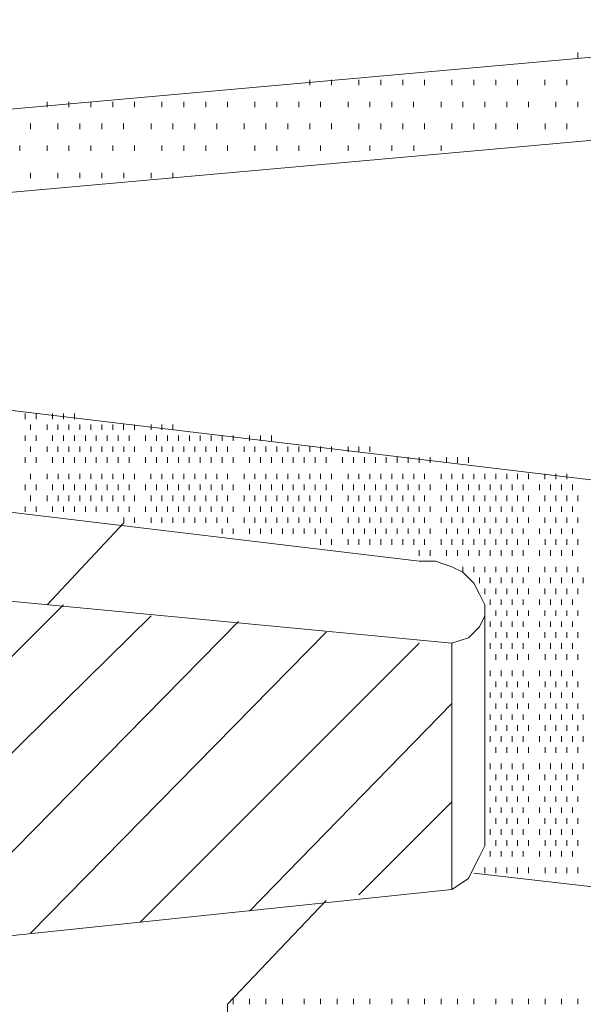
# Model space of a CAD drawing. Extents: x 309 to 1068, y 854 to 1368.
# Tile 31 of 82: x 456 to 463, y 967 to 979. Entities that reach past the tile are written whole.
import ezdxf

# ---------------------------------------------------------------- set-up
doc = ezdxf.new("R2010")
doc.units = 0
doc.layers.add('PDF_Geometry', color=7, linetype='CONTINUOUS', true_color=0xffffff)

msp = doc.modelspace()

# ---------------------------------------------------------------- linework, layer by layer
at = {"layer": 'PDF_Geometry', "color": 0, "lineweight": 15}
for points in [[(468.256271, 979.317584), (443.688614, 977.121959)], [(474.569445, 978.837393), (450.001789, 976.6413), (449.727101, 976.6413), (449.452883, 976.572862), (449.178195, 976.503956), (448.972414, 976.366612), (448.766633, 976.298175), (448.560851, 976.160831), (448.491945, 976.023487), (448.423508, 975.886612), (448.354601, 975.749268), (448.423508, 975.611925), (448.491945, 975.474581), (448.629289, 975.406143), (448.766633, 975.2688), (448.972414, 975.200362), (449.247101, 975.200362)], [(449.178336, 975.200188), (467.501306, 973.004094)], [(460.844866, 972.52399), (442.521897, 974.720084)], [(461.667843, 971.974903), (461.667843, 968.955215), (461.599406, 968.817871), (461.530968, 968.680996), (461.462062, 968.543653), (461.256281, 968.406309), (461.256281, 971.494434), (461.462062, 971.562871), (461.599406, 971.700215), (461.667843, 971.837559), (461.667843, 971.974903), (461.599406, 972.112246), (461.530968, 972.249121), (461.393624, 972.386465), (461.256281, 972.455371), (461.050499, 972.523809), (460.844718, 972.523809)], [(455.491741, 972.043521), (461.255959, 971.494615)], [(461.530741, 968.612271), (467.50121, 967.926021)], [(458.442663, 946.92664), (458.442663, 966.965234)]]:
    msp.add_lwpolyline(points, dxfattribs=at)
at = {"layer": 'PDF_Geometry', "color": 252, "lineweight": 9}
for points in [[(462.834858, 978.837489), (462.834858, 978.905926)], [(459.472046, 978.494364), (459.472046, 978.562801)], [(459.746734, 978.494364), (459.746734, 978.562801)], [(460.089858, 978.494364), (460.089858, 978.562801)], [(460.364077, 978.494364), (460.364077, 978.562801)], [(460.638765, 978.494364), (460.638765, 978.562801)], [(460.912983, 978.494364), (460.912983, 978.562801)], [(461.256108, 978.494364), (461.256108, 978.562801)], [(461.530796, 978.494364), (461.530796, 978.562801)], [(461.805484, 978.494364), (461.805484, 978.562801)], [(462.079702, 978.494364), (462.079702, 978.562801)], [(462.422827, 978.494364), (462.422827, 978.562801)], [(462.697515, 978.494364), (462.697515, 978.562801)], [(456.178278, 978.219496), (456.178278, 978.288403)], [(456.452497, 978.219496), (456.452497, 978.288403)], [(456.727184, 978.219496), (456.727184, 978.288403)], [(457.001403, 978.219496), (457.001403, 978.288403)], [(457.276091, 978.219496), (457.276091, 978.288403)], [(457.619216, 978.219496), (457.619216, 978.288403)], [(457.893903, 978.219496), (457.893903, 978.288403)], [(458.168122, 978.219496), (458.168122, 978.288403)], [(458.44281, 978.219496), (458.44281, 978.288403)], [(458.785934, 978.219496), (458.785934, 978.288403)], [(459.060153, 978.219496), (459.060153, 978.288403)], [(459.334841, 978.219496), (459.334841, 978.288403)], [(459.609528, 978.219496), (459.609528, 978.288403)], [(459.952653, 978.219496), (459.952653, 978.288403)], [(460.226872, 978.219496), (460.226872, 978.288403)], [(460.501559, 978.219496), (460.501559, 978.288403)], [(460.775778, 978.219496), (460.775778, 978.288403)], [(461.118903, 978.219496), (461.118903, 978.288403)], [(461.393591, 978.219496), (461.393591, 978.288403)], [(461.668278, 978.219496), (461.668278, 978.288403)], [(461.942497, 978.219496), (461.942497, 978.288403)], [(462.217184, 978.219496), (462.217184, 978.288403)], [(462.560309, 978.219496), (462.560309, 978.288403)], [(462.834528, 978.219496), (462.834528, 978.288403)], [(455.972028, 977.945278), (455.972028, 978.013715)], [(456.315153, 977.945278), (456.315153, 978.013715)], [(456.589841, 977.945278), (456.589841, 978.013715)], [(456.864528, 977.945278), (456.864528, 978.013715)], [(457.138746, 977.945278), (457.138746, 978.013715)], [(457.481872, 977.945278), (457.481872, 978.013715)], [(457.756559, 977.945278), (457.756559, 978.013715)], [(458.030778, 977.945278), (458.030778, 978.013715)], [(458.305466, 977.945278), (458.305466, 978.013715)], [(458.648591, 977.945278), (458.648591, 978.013715)], [(458.923279, 977.945278), (458.923279, 978.013715)], [(459.197497, 977.945278), (459.197497, 978.013715)], [(459.472184, 977.945278), (459.472184, 978.013715)], [(459.746403, 977.945278), (459.746403, 978.013715)], [(460.089528, 977.945278), (460.089528, 978.013715)], [(460.364216, 977.945278), (460.364216, 978.013715)], [(460.638903, 977.945278), (460.638903, 978.013715)], [(460.913122, 977.945278), (460.913122, 978.013715)], [(461.256247, 977.945278), (461.256247, 978.013715)], [(461.530934, 977.945278), (461.530934, 978.013715)], [(461.805153, 977.945278), (461.805153, 978.013715)], [(462.079841, 977.945278), (462.079841, 978.013715)], [(462.422966, 977.945278), (462.422966, 978.013715)], [(462.697653, 977.945278), (462.697653, 978.013715)], [(455.835153, 977.67059), (455.835153, 977.739496)], [(456.178278, 977.67059), (456.178278, 977.739496)], [(456.452497, 977.67059), (456.452497, 977.739496)], [(456.727184, 977.67059), (456.727184, 977.739496)], [(457.001403, 977.67059), (457.001403, 977.739496)], [(457.276091, 977.67059), (457.276091, 977.739496)], [(457.619216, 977.67059), (457.619216, 977.739496)], [(457.893903, 977.67059), (457.893903, 977.739496)], [(458.168122, 977.67059), (458.168122, 977.739496)], [(458.44281, 977.67059), (458.44281, 977.739496)], [(458.785934, 977.67059), (458.785934, 977.739496)], [(459.060153, 977.67059), (459.060153, 977.739496)], [(459.334841, 977.67059), (459.334841, 977.739496)], [(459.609528, 977.67059), (459.609528, 977.739496)], [(459.952653, 977.67059), (459.952653, 977.739496)], [(460.226872, 977.67059), (460.226872, 977.739496)], [(460.501559, 977.67059), (460.501559, 977.739496)], [(460.776001, 977.670724), (460.776001, 977.739162)], [(461.119126, 977.670724), (461.119126, 977.739162)], [(455.972251, 977.327599), (455.972251, 977.396037)], [(456.315376, 977.327599), (456.315376, 977.396037)], [(456.590063, 977.327599), (456.590063, 977.396037)], [(456.864282, 977.327599), (456.864282, 977.396037)], [(457.138969, 977.327599), (457.138969, 977.396037)], [(457.482094, 977.327599), (457.482094, 977.396037)], [(457.756313, 977.327599), (457.756313, 977.396037)], [(455.903594, 974.308064), (455.903594, 974.37697)], [(456.040938, 974.308064), (456.040938, 974.37697)], [(456.246719, 974.308064), (456.246719, 974.37697)], [(456.384063, 974.308064), (456.384063, 974.37697)], [(456.521407, 974.308064), (456.521407, 974.37697)], [(455.972162, 974.170906), (455.972162, 974.239344)], [(456.177944, 974.170906), (456.177944, 974.239344)], [(456.315287, 974.170906), (456.315287, 974.239344)], [(456.452631, 974.170906), (456.452631, 974.239344)], [(456.589975, 974.170906), (456.589975, 974.239344)], [(456.72685, 974.170906), (456.72685, 974.239344)], [(456.864194, 974.170906), (456.864194, 974.239344)], [(457.001537, 974.170906), (457.001537, 974.239344)], [(457.138881, 974.170906), (457.138881, 974.239344)], [(457.276225, 974.170906), (457.276225, 974.239344)], [(457.482006, 974.170906), (457.482006, 974.239344)], [(457.61935, 974.170906), (457.61935, 974.239344)], [(457.756225, 974.170906), (457.756225, 974.239344)], [(455.903725, 974.033563), (455.903725, 974.102469)], [(456.0406, 974.033563), (456.0406, 974.102469)], [(456.24685, 974.033563), (456.24685, 974.102469)], [(456.383725, 974.033563), (456.383725, 974.102469)], [(456.521069, 974.033563), (456.521069, 974.102469)], [(456.658412, 974.033563), (456.658412, 974.102469)], [(456.795756, 974.033563), (456.795756, 974.102469)], [(456.9331, 974.033563), (456.9331, 974.102469)], [(457.069975, 974.033563), (457.069975, 974.102469)], [(457.207319, 974.033563), (457.207319, 974.102469)], [(457.4131, 974.033563), (457.4131, 974.102469)], [(457.550444, 974.033563), (457.550444, 974.102469)], [(457.687787, 974.033563), (457.687787, 974.102469)], [(457.825131, 974.033563), (457.825131, 974.102469)], [(457.962475, 974.033563), (457.962475, 974.102469)], [(458.09935, 974.033563), (458.09935, 974.102469)], [(458.236694, 974.033563), (458.236694, 974.102469)], [(458.374037, 974.033563), (458.374037, 974.102469)], [(458.511381, 974.033563), (458.511381, 974.102469)], [(458.717162, 974.033563), (458.717162, 974.102469)], [(458.854506, 974.033563), (458.854506, 974.102469)], [(458.99185, 974.033563), (458.99185, 974.102469)], [(455.972248, 973.896449), (455.972248, 973.964886)], [(456.17803, 973.896449), (456.17803, 973.964886)], [(456.315373, 973.896449), (456.315373, 973.964886)], [(456.452717, 973.896449), (456.452717, 973.964886)], [(456.589592, 973.896449), (456.589592, 973.964886)], [(456.726936, 973.896449), (456.726936, 973.964886)], [(456.86428, 973.896449), (456.86428, 973.964886)], [(457.001623, 973.896449), (457.001623, 973.964886)], [(457.138967, 973.896449), (457.138967, 973.964886)], [(457.275842, 973.896449), (457.275842, 973.964886)], [(457.482092, 973.896449), (457.482092, 973.964886)], [(457.618967, 973.896449), (457.618967, 973.964886)], [(457.756311, 973.896449), (457.756311, 973.964886)], [(457.893655, 973.896449), (457.893655, 973.964886)], [(458.030998, 973.896449), (458.030998, 973.964886)], [(458.168342, 973.896449), (458.168342, 973.964886)], [(458.305217, 973.896449), (458.305217, 973.964886)], [(458.442561, 973.896449), (458.442561, 973.964886)], [(458.648342, 973.896449), (458.648342, 973.964886)], [(458.785686, 973.896449), (458.785686, 973.964886)], [(458.92303, 973.896449), (458.92303, 973.964886)], [(459.060373, 973.896449), (459.060373, 973.964886)], [(459.197717, 973.896449), (459.197717, 973.964886)], [(459.334592, 973.896449), (459.334592, 973.964886)], [(459.471936, 973.896449), (459.471936, 973.964886)], [(459.60928, 973.896449), (459.60928, 973.964886)], [(459.746623, 973.896449), (459.746623, 973.964886)], [(459.952405, 973.896449), (459.952405, 973.964886)], [(460.089748, 973.896449), (460.089748, 973.964886)], [(460.227092, 973.896449), (460.227092, 973.964886)], [(455.903342, 973.759105), (455.903342, 973.828011)], [(456.040686, 973.759105), (456.040686, 973.828011)], [(456.246467, 973.759105), (456.246467, 973.828011)], [(456.383811, 973.759105), (456.383811, 973.828011)], [(456.521155, 973.759105), (456.521155, 973.828011)], [(456.658498, 973.759105), (456.658498, 973.828011)], [(456.795842, 973.759105), (456.795842, 973.828011)], [(456.932717, 973.759105), (456.932717, 973.828011)], [(457.070061, 973.759105), (457.070061, 973.828011)], [(457.207405, 973.759105), (457.207405, 973.828011)], [(457.413186, 973.759105), (457.413186, 973.828011)], [(457.55053, 973.759105), (457.55053, 973.828011)], [(457.687873, 973.759105), (457.687873, 973.828011)], [(457.825217, 973.759105), (457.825217, 973.828011)], [(457.962092, 973.759105), (457.962092, 973.828011)], [(458.099436, 973.759105), (458.099436, 973.828011)], [(458.23678, 973.759105), (458.23678, 973.828011)], [(458.374123, 973.759105), (458.374123, 973.828011)], [(458.511467, 973.759105), (458.511467, 973.828011)], [(458.717248, 973.759105), (458.717248, 973.828011)], [(458.854592, 973.759105), (458.854592, 973.828011)], [(458.991467, 973.759105), (458.991467, 973.828011)], [(459.128811, 973.759105), (459.128811, 973.828011)], [(459.266155, 973.759105), (459.266155, 973.828011)], [(459.403498, 973.759105), (459.403498, 973.828011)], [(459.540842, 973.759105), (459.540842, 973.828011)], [(459.677717, 973.759105), (459.677717, 973.828011)], [(459.883967, 973.759105), (459.883967, 973.828011)], [(460.020842, 973.759105), (460.020842, 973.828011)], [(460.158186, 973.759105), (460.158186, 973.828011)], [(460.29553, 973.759105), (460.29553, 973.828011)], [(460.432873, 973.759105), (460.432873, 973.828011)], [(460.570217, 973.759105), (460.570217, 973.828011)], [(460.707092, 973.759105), (460.707092, 973.828011)], [(460.844436, 973.759105), (460.844436, 973.828011)], [(460.98178, 973.759105), (460.98178, 973.828011)], [(461.187561, 973.759105), (461.187561, 973.828011)], [(461.324905, 973.759105), (461.324905, 973.828011)], [(461.462248, 973.759105), (461.462248, 973.828011)], [(455.972349, 973.553226), (455.972349, 973.621663)], [(456.17813, 973.553226), (456.17813, 973.621663)], [(456.315474, 973.553226), (456.315474, 973.621663)], [(456.452349, 973.553226), (456.452349, 973.621663)], [(456.589693, 973.553226), (456.589693, 973.621663)], [(456.727036, 973.553226), (456.727036, 973.621663)], [(456.86438, 973.553226), (456.86438, 973.621663)], [(457.001724, 973.553226), (457.001724, 973.621663)], [(457.138599, 973.553226), (457.138599, 973.621663)], [(457.275943, 973.553226), (457.275943, 973.621663)], [(457.481724, 973.553226), (457.481724, 973.621663)], [(457.619068, 973.553226), (457.619068, 973.621663)], [(457.756411, 973.553226), (457.756411, 973.621663)], [(457.893755, 973.553226), (457.893755, 973.621663)], [(458.031099, 973.553226), (458.031099, 973.621663)], [(458.167974, 973.553226), (458.167974, 973.621663)], [(458.305318, 973.553226), (458.305318, 973.621663)], [(458.442661, 973.553226), (458.442661, 973.621663)], [(458.648443, 973.553226), (458.648443, 973.621663)], [(458.785786, 973.553226), (458.785786, 973.621663)], [(458.92313, 973.553226), (458.92313, 973.621663)], [(459.060474, 973.553226), (459.060474, 973.621663)], [(459.197349, 973.553226), (459.197349, 973.621663)], [(459.334693, 973.553226), (459.334693, 973.621663)], [(459.472036, 973.553226), (459.472036, 973.621663)], [(459.60938, 973.553226), (459.60938, 973.621663)], [(459.746724, 973.553226), (459.746724, 973.621663)], [(459.952505, 973.553226), (459.952505, 973.621663)], [(460.089849, 973.553226), (460.089849, 973.621663)], [(460.226724, 973.553226), (460.226724, 973.621663)], [(460.364068, 973.553226), (460.364068, 973.621663)], [(460.501411, 973.553226), (460.501411, 973.621663)], [(460.638755, 973.553226), (460.638755, 973.621663)], [(460.776099, 973.553226), (460.776099, 973.621663)], [(460.912974, 973.553226), (460.912974, 973.621663)], [(461.119224, 973.553226), (461.119224, 973.621663)], [(461.256099, 973.553226), (461.256099, 973.621663)], [(461.393443, 973.553226), (461.393443, 973.621663)], [(461.530786, 973.553226), (461.530786, 973.621663)], [(461.66813, 973.553226), (461.66813, 973.621663)], [(461.805474, 973.553226), (461.805474, 973.621663)], [(461.942349, 973.553226), (461.942349, 973.621663)], [(462.079693, 973.553226), (462.079693, 973.621663)], [(462.217036, 973.553226), (462.217036, 973.621663)], [(462.422818, 973.553226), (462.422818, 973.621663)], [(462.560161, 973.553226), (462.560161, 973.621663)], [(462.697505, 973.553226), (462.697505, 973.621663)], [(455.903443, 973.415882), (455.903443, 973.484788)], [(456.040786, 973.415882), (456.040786, 973.484788)], [(456.246568, 973.415882), (456.246568, 973.484788)], [(456.383911, 973.415882), (456.383911, 973.484788)], [(456.521255, 973.415882), (456.521255, 973.484788)], [(456.658599, 973.415882), (456.658599, 973.484788)], [(456.795474, 973.415882), (456.795474, 973.484788)], [(456.932818, 973.415882), (456.932818, 973.484788)], [(457.070161, 973.415882), (457.070161, 973.484788)], [(457.207505, 973.415882), (457.207505, 973.484788)], [(457.413286, 973.415882), (457.413286, 973.484788)], [(457.55063, 973.415882), (457.55063, 973.484788)], [(457.687974, 973.415882), (457.687974, 973.484788)], [(457.824849, 973.415882), (457.824849, 973.484788)], [(457.962193, 973.415882), (457.962193, 973.484788)], [(458.099536, 973.415882), (458.099536, 973.484788)], [(458.23688, 973.415882), (458.23688, 973.484788)], [(458.374224, 973.415882), (458.374224, 973.484788)], [(458.511099, 973.415882), (458.511099, 973.484788)], [(458.717349, 973.415882), (458.717349, 973.484788)], [(458.854224, 973.415882), (458.854224, 973.484788)], [(458.991568, 973.415882), (458.991568, 973.484788)], [(459.128911, 973.415882), (459.128911, 973.484788)], [(459.266255, 973.415882), (459.266255, 973.484788)], [(459.403599, 973.415882), (459.403599, 973.484788)], [(459.540474, 973.415882), (459.540474, 973.484788)], [(459.677818, 973.415882), (459.677818, 973.484788)], [(459.883599, 973.415882), (459.883599, 973.484788)], [(460.020943, 973.415882), (460.020943, 973.484788)], [(460.158286, 973.415882), (460.158286, 973.484788)], [(460.29563, 973.415882), (460.29563, 973.484788)], [(460.432974, 973.415882), (460.432974, 973.484788)], [(460.569849, 973.415882), (460.569849, 973.484788)], [(460.707193, 973.415882), (460.707193, 973.484788)], [(460.844536, 973.415882), (460.844536, 973.484788)], [(460.98188, 973.415882), (460.98188, 973.484788)], [(461.187661, 973.415882), (461.187661, 973.484788)], [(461.325005, 973.415882), (461.325005, 973.484788)], [(461.462349, 973.415882), (461.462349, 973.484788)], [(461.599224, 973.415882), (461.599224, 973.484788)], [(461.736568, 973.415882), (461.736568, 973.484788)], [(461.873911, 973.415882), (461.873911, 973.484788)], [(462.011255, 973.415882), (462.011255, 973.484788)], [(462.148599, 973.415882), (462.148599, 973.484788)], [(462.35438, 973.415882), (462.35438, 973.484788)], [(462.491724, 973.415882), (462.491724, 973.484788)], [(462.628599, 973.415882), (462.628599, 973.484788)], [(462.765942, 973.415882), (462.765942, 973.484788)], [(455.972351, 973.278768), (455.972351, 973.347206)], [(456.178132, 973.278768), (456.178132, 973.347206)], [(456.315476, 973.278768), (456.315476, 973.347206)], [(456.45282, 973.278768), (456.45282, 973.347206)], [(456.589695, 973.278768), (456.589695, 973.347206)], [(456.727039, 973.278768), (456.727039, 973.347206)], [(456.864382, 973.278768), (456.864382, 973.347206)], [(457.001726, 973.278768), (457.001726, 973.347206)], [(457.13907, 973.278768), (457.13907, 973.347206)], [(457.275945, 973.278768), (457.275945, 973.347206)], [(457.482195, 973.278768), (457.482195, 973.347206)], [(457.61907, 973.278768), (457.61907, 973.347206)], [(457.756414, 973.278768), (457.756414, 973.347206)], [(457.893757, 973.278768), (457.893757, 973.347206)], [(458.031101, 973.278768), (458.031101, 973.347206)], [(458.168445, 973.278768), (458.168445, 973.347206)], [(458.30532, 973.278768), (458.30532, 973.347206)], [(458.442664, 973.278768), (458.442664, 973.347206)], [(458.648445, 973.278768), (458.648445, 973.347206)], [(458.785789, 973.278768), (458.785789, 973.347206)], [(458.923132, 973.278768), (458.923132, 973.347206)], [(459.060476, 973.278768), (459.060476, 973.347206)], [(459.19782, 973.278768), (459.19782, 973.347206)], [(459.334695, 973.278768), (459.334695, 973.347206)], [(459.472039, 973.278768), (459.472039, 973.347206)], [(459.609382, 973.278768), (459.609382, 973.347206)], [(459.746726, 973.278768), (459.746726, 973.347206)], [(459.952507, 973.278768), (459.952507, 973.347206)], [(460.089851, 973.278768), (460.089851, 973.347206)], [(460.227195, 973.278768), (460.227195, 973.347206)], [(460.36407, 973.278768), (460.36407, 973.347206)], [(460.501414, 973.278768), (460.501414, 973.347206)], [(460.638757, 973.278768), (460.638757, 973.347206)], [(460.776101, 973.278768), (460.776101, 973.347206)], [(460.913445, 973.278768), (460.913445, 973.347206)], [(461.119226, 973.278768), (461.119226, 973.347206)], [(461.25657, 973.278768), (461.25657, 973.347206)], [(461.393445, 973.278768), (461.393445, 973.347206)], [(461.530789, 973.278768), (461.530789, 973.347206)], [(461.668132, 973.278768), (461.668132, 973.347206)], [(461.805476, 973.278768), (461.805476, 973.347206)], [(461.94282, 973.278768), (461.94282, 973.347206)], [(462.079695, 973.278768), (462.079695, 973.347206)], [(462.217039, 973.278768), (462.217039, 973.347206)], [(462.42282, 973.278768), (462.42282, 973.347206)], [(462.560163, 973.278768), (462.560163, 973.347206)], [(462.697507, 973.278768), (462.697507, 973.347206)], [(462.834851, 973.278768), (462.834851, 973.347206)], [(455.903445, 973.141424), (455.903445, 973.210331)], [(456.040789, 973.141424), (456.040789, 973.210331)], [(456.24657, 973.141424), (456.24657, 973.210331)], [(456.383914, 973.141424), (456.383914, 973.210331)], [(456.521257, 973.141424), (456.521257, 973.210331)], [(456.658601, 973.141424), (456.658601, 973.210331)], [(456.795945, 973.141424), (456.795945, 973.210331)], [(456.93282, 973.141424), (456.93282, 973.210331)], [(457.070164, 973.141424), (457.070164, 973.210331)], [(457.207507, 973.141424), (457.207507, 973.210331)], [(457.413289, 973.141424), (457.413289, 973.210331)], [(457.550632, 973.141424), (457.550632, 973.210331)], [(457.687976, 973.141424), (457.687976, 973.210331)], [(457.82532, 973.141424), (457.82532, 973.210331)], [(457.962195, 973.141424), (457.962195, 973.210331)], [(458.099539, 973.141424), (458.099539, 973.210331)], [(458.236882, 973.141424), (458.236882, 973.210331)], [(458.374226, 973.141424), (458.374226, 973.210331)], [(458.51157, 973.141424), (458.51157, 973.210331)], [(458.717351, 973.141424), (458.717351, 973.210331)], [(458.854695, 973.141424), (458.854695, 973.210331)], [(458.99157, 973.141424), (458.99157, 973.210331)], [(459.128914, 973.141424), (459.128914, 973.210331)], [(459.266257, 973.141424), (459.266257, 973.210331)], [(459.403601, 973.141424), (459.403601, 973.210331)], [(459.540945, 973.141424), (459.540945, 973.210331)], [(459.67782, 973.141424), (459.67782, 973.210331)], [(459.88407, 973.141424), (459.88407, 973.210331)], [(460.020945, 973.141424), (460.020945, 973.210331)], [(460.158289, 973.141424), (460.158289, 973.210331)], [(460.295632, 973.141424), (460.295632, 973.210331)], [(460.432976, 973.141424), (460.432976, 973.210331)], [(460.57032, 973.141424), (460.57032, 973.210331)], [(460.707195, 973.141424), (460.707195, 973.210331)], [(460.844539, 973.141424), (460.844539, 973.210331)], [(460.981882, 973.141424), (460.981882, 973.210331)], [(461.187664, 973.141424), (461.187664, 973.210331)], [(461.325007, 973.141424), (461.325007, 973.210331)], [(461.462351, 973.141424), (461.462351, 973.210331)], [(461.599695, 973.141424), (461.599695, 973.210331)], [(461.73657, 973.141424), (461.73657, 973.210331)], [(461.873914, 973.141424), (461.873914, 973.210331)], [(462.011257, 973.141424), (462.011257, 973.210331)], [(462.148601, 973.141424), (462.148601, 973.210331)], [(462.354382, 973.141424), (462.354382, 973.210331)], [(462.491726, 973.141424), (462.491726, 973.210331)], [(462.62907, 973.141424), (462.62907, 973.210331)], [(462.765945, 973.141424), (462.765945, 973.210331)], [(457.139073, 973.004181), (457.139073, 973.073087)], [(457.275948, 973.004181), (457.275948, 973.073087)], [(457.482198, 973.004181), (457.482198, 973.073087)], [(457.619073, 973.004181), (457.619073, 973.073087)], [(457.756417, 973.004181), (457.756417, 973.073087)], [(457.893761, 973.004181), (457.893761, 973.073087)], [(458.031105, 973.004181), (458.031105, 973.073087)], [(458.168448, 973.004181), (458.168448, 973.073087)], [(458.305323, 973.004181), (458.305323, 973.073087)], [(458.442667, 973.004181), (458.442667, 973.073087)], [(458.648448, 973.004181), (458.648448, 973.073087)], [(458.785792, 973.004181), (458.785792, 973.073087)], [(458.923136, 973.004181), (458.923136, 973.073087)], [(459.06048, 973.004181), (459.06048, 973.073087)], [(459.197823, 973.004181), (459.197823, 973.073087)], [(459.334698, 973.004181), (459.334698, 973.073087)], [(459.472042, 973.004181), (459.472042, 973.073087)], [(459.609386, 973.004181), (459.609386, 973.073087)], [(459.74673, 973.004181), (459.74673, 973.073087)], [(459.952511, 973.004181), (459.952511, 973.073087)], [(460.089855, 973.004181), (460.089855, 973.073087)], [(460.227198, 973.004181), (460.227198, 973.073087)], [(460.364073, 973.004181), (460.364073, 973.073087)], [(460.501417, 973.004181), (460.501417, 973.073087)], [(460.638761, 973.004181), (460.638761, 973.073087)], [(460.776105, 973.004181), (460.776105, 973.073087)], [(460.913448, 973.004181), (460.913448, 973.073087)], [(461.11923, 973.004181), (461.11923, 973.073087)], [(461.256573, 973.004181), (461.256573, 973.073087)], [(461.393448, 973.004181), (461.393448, 973.073087)], [(461.530792, 973.004181), (461.530792, 973.073087)], [(461.668136, 973.004181), (461.668136, 973.073087)], [(461.80548, 973.004181), (461.80548, 973.073087)], [(461.942823, 973.004181), (461.942823, 973.073087)], [(462.079698, 973.004181), (462.079698, 973.073087)], [(462.217042, 973.004181), (462.217042, 973.073087)], [(462.422823, 973.004181), (462.422823, 973.073087)], [(462.560167, 973.004181), (462.560167, 973.073087)], [(462.697511, 973.004181), (462.697511, 973.073087)], [(462.834855, 973.004181), (462.834855, 973.073087)], [(458.37423, 972.866837), (458.37423, 972.935743)], [(458.511573, 972.866837), (458.511573, 972.935743)], [(458.717355, 972.866837), (458.717355, 972.935743)], [(458.854698, 972.866837), (458.854698, 972.935743)], [(458.991573, 972.866837), (458.991573, 972.935743)], [(459.128917, 972.866837), (459.128917, 972.935743)], [(459.266261, 972.866837), (459.266261, 972.935743)], [(459.403605, 972.866837), (459.403605, 972.935743)], [(459.540948, 972.866837), (459.540948, 972.935743)], [(459.677823, 972.866837), (459.677823, 972.935743)], [(459.884073, 972.866837), (459.884073, 972.935743)], [(460.020948, 972.866837), (460.020948, 972.935743)], [(460.158292, 972.866837), (460.158292, 972.935743)], [(460.295636, 972.866837), (460.295636, 972.935743)], [(460.43298, 972.866837), (460.43298, 972.935743)], [(460.570323, 972.866837), (460.570323, 972.935743)], [(460.707198, 972.866837), (460.707198, 972.935743)], [(460.844542, 972.866837), (460.844542, 972.935743)], [(460.981886, 972.866837), (460.981886, 972.935743)], [(461.187667, 972.866837), (461.187667, 972.935743)], [(461.325011, 972.866837), (461.325011, 972.935743)], [(461.462355, 972.866837), (461.462355, 972.935743)], [(461.599698, 972.866837), (461.599698, 972.935743)], [(461.736573, 972.866837), (461.736573, 972.935743)], [(461.873917, 972.866837), (461.873917, 972.935743)], [(462.011261, 972.866837), (462.011261, 972.935743)], [(462.148605, 972.866837), (462.148605, 972.935743)], [(462.354386, 972.866837), (462.354386, 972.935743)], [(462.49173, 972.866837), (462.49173, 972.935743)], [(462.629073, 972.866837), (462.629073, 972.935743)], [(462.765948, 972.866837), (462.765948, 972.935743)], [(459.609472, 972.729694), (459.609472, 972.798601)], [(459.746816, 972.729694), (459.746816, 972.798601)], [(459.952597, 972.729694), (459.952597, 972.798601)], [(460.089941, 972.729694), (460.089941, 972.798601)], [(460.226816, 972.729694), (460.226816, 972.798601)], [(460.36416, 972.729694), (460.36416, 972.798601)], [(460.501503, 972.729694), (460.501503, 972.798601)], [(460.638847, 972.729694), (460.638847, 972.798601)], [(460.776191, 972.729694), (460.776191, 972.798601)], [(460.913066, 972.729694), (460.913066, 972.798601)], [(461.119316, 972.729694), (461.119316, 972.798601)], [(461.256191, 972.729694), (461.256191, 972.798601)], [(461.393535, 972.729694), (461.393535, 972.798601)], [(461.530878, 972.729694), (461.530878, 972.798601)], [(461.668222, 972.729694), (461.668222, 972.798601)], [(461.805566, 972.729694), (461.805566, 972.798601)], [(461.942441, 972.729694), (461.942441, 972.798601)], [(462.079785, 972.729694), (462.079785, 972.798601)], [(462.217128, 972.729694), (462.217128, 972.798601)], [(462.42291, 972.729694), (462.42291, 972.798601)], [(462.560253, 972.729694), (462.560253, 972.798601)], [(462.697597, 972.729694), (462.697597, 972.798601)], [(462.834941, 972.729694), (462.834941, 972.798601)], [(460.844628, 972.592351), (460.844628, 972.661257)], [(460.981972, 972.592351), (460.981972, 972.661257)], [(461.187753, 972.592351), (461.187753, 972.661257)], [(461.325097, 972.592351), (461.325097, 972.661257)], [(461.462441, 972.592351), (461.462441, 972.661257)], [(461.599316, 972.592351), (461.599316, 972.661257)], [(461.73666, 972.592351), (461.73666, 972.661257)], [(461.874003, 972.592351), (461.874003, 972.661257)], [(462.011347, 972.592351), (462.011347, 972.661257)], [(462.148691, 972.592351), (462.148691, 972.661257)], [(462.354472, 972.592351), (462.354472, 972.661257)], [(462.491816, 972.592351), (462.491816, 972.661257)], [(462.628691, 972.592351), (462.628691, 972.661257)], [(462.766035, 972.592351), (462.766035, 972.661257)], [(461.393347, 972.386742), (461.393347, 972.455179)], [(461.530691, 972.386742), (461.530691, 972.455179)], [(461.668035, 972.386742), (461.668035, 972.455179)], [(461.805379, 972.386742), (461.805379, 972.455179)], [(461.942722, 972.386742), (461.942722, 972.455179)], [(462.079597, 972.386742), (462.079597, 972.455179)], [(462.216941, 972.386742), (462.216941, 972.455179)], [(462.422722, 972.386742), (462.422722, 972.455179)], [(462.560066, 972.386742), (462.560066, 972.455179)], [(462.69741, 972.386742), (462.69741, 972.455179)], [(462.834754, 972.386742), (462.834754, 972.455179)], [(461.599597, 972.249398), (461.599597, 972.317836)], [(461.736472, 972.249398), (461.736472, 972.317836)], [(461.873816, 972.249398), (461.873816, 972.317836)], [(462.01116, 972.249398), (462.01116, 972.317836)], [(462.148504, 972.249398), (462.148504, 972.317836)], [(462.354285, 972.249398), (462.354285, 972.317836)], [(462.491629, 972.249398), (462.491629, 972.317836)], [(462.628972, 972.249398), (462.628972, 972.317836)], [(462.765847, 972.249398), (462.765847, 972.317836)], [(462.903191, 972.249398), (462.903191, 972.317836)], [(461.668035, 972.112054), (461.668035, 972.180961)], [(461.805379, 972.112054), (461.805379, 972.180961)], [(461.942722, 972.112054), (461.942722, 972.180961)], [(462.079597, 972.112054), (462.079597, 972.180961)], [(462.216941, 972.112054), (462.216941, 972.180961)], [(462.422722, 972.112054), (462.422722, 972.180961)], [(462.560163, 972.1121), (462.560163, 972.180538)], [(462.697507, 972.1121), (462.697507, 972.180538)], [(462.834851, 972.1121), (462.834851, 972.180538)], [(461.73657, 971.974756), (461.73657, 972.043663)], [(461.873913, 971.974756), (461.873913, 972.043663)], [(462.011257, 971.974756), (462.011257, 972.043663)], [(462.148601, 971.974756), (462.148601, 972.043663)], [(462.354382, 971.974756), (462.354382, 972.043663)], [(462.491726, 971.974756), (462.491726, 972.043663)], [(462.628601, 971.974756), (462.628601, 972.043663)], [(462.765945, 971.974756), (462.765945, 972.043663)], [(461.668132, 971.837413), (461.668132, 971.906319)], [(461.805476, 971.837413), (461.805476, 971.906319)], [(461.942351, 971.837413), (461.942351, 971.906319)], [(462.079695, 971.837413), (462.079695, 971.906319)], [(462.217038, 971.837413), (462.217038, 971.906319)], [(462.42282, 971.837413), (462.42282, 971.906319)], [(462.560163, 971.837413), (462.560163, 971.906319)], [(462.697507, 971.837413), (462.697507, 971.906319)], [(462.834851, 971.837413), (462.834851, 971.906319)], [(461.736613, 971.70027), (461.736613, 971.769176)], [(461.873957, 971.70027), (461.873957, 971.769176)], [(462.011301, 971.70027), (462.011301, 971.769176)], [(462.148645, 971.70027), (462.148645, 971.769176)], [(462.354426, 971.70027), (462.354426, 971.769176)], [(462.49177, 971.70027), (462.49177, 971.769176)], [(462.628645, 971.70027), (462.628645, 971.769176)], [(462.765988, 971.70027), (462.765988, 971.769176)], [(461.668176, 971.562926), (461.668176, 971.631832)], [(461.80552, 971.562926), (461.80552, 971.631832)], [(461.942395, 971.562926), (461.942395, 971.631832)], [(462.079738, 971.562926), (462.079738, 971.631832)], [(462.217082, 971.562926), (462.217082, 971.631832)], [(462.422863, 971.562926), (462.422863, 971.631832)], [(462.560207, 971.562926), (462.560207, 971.631832)], [(462.697551, 971.562926), (462.697551, 971.631832)], [(462.834895, 971.562926), (462.834895, 971.631832)], [(461.736613, 971.426051), (461.736613, 971.494489)], [(461.873957, 971.426051), (461.873957, 971.494489)], [(462.011301, 971.426051), (462.011301, 971.494489)], [(462.148645, 971.426051), (462.148645, 971.494489)], [(462.354426, 971.426051), (462.354426, 971.494489)], [(462.49177, 971.426051), (462.49177, 971.494489)], [(462.628645, 971.426051), (462.628645, 971.494489)], [(462.766085, 971.425912), (462.766085, 971.49435)], [(461.668273, 971.288569), (461.668273, 971.357475)], [(461.805148, 971.288569), (461.805148, 971.357475)], [(461.942492, 971.288569), (461.942492, 971.357475)], [(462.079835, 971.288569), (462.079835, 971.357475)], [(462.217179, 971.288569), (462.217179, 971.357475)], [(462.42296, 971.288569), (462.42296, 971.357475)], [(462.560304, 971.288569), (462.560304, 971.357475)], [(462.697648, 971.288569), (462.697648, 971.357475)], [(462.834523, 971.288569), (462.834523, 971.357475)], [(461.73671, 971.082787), (461.73671, 971.151225)], [(461.874054, 971.082787), (461.874054, 971.151225)], [(462.011398, 971.082787), (462.011398, 971.151225)], [(462.148273, 971.082787), (462.148273, 971.151225)], [(462.354523, 971.082787), (462.354523, 971.151225)], [(462.491398, 971.082787), (462.491398, 971.151225)], [(462.628742, 971.082787), (462.628742, 971.151225)], [(462.766085, 971.082787), (462.766085, 971.151225)], [(461.668317, 970.945332), (461.668317, 971.014238)], [(461.805192, 970.945332), (461.805192, 971.014238)], [(461.942535, 970.945332), (461.942535, 971.014238)], [(462.079879, 970.945332), (462.079879, 971.014238)], [(462.217223, 970.945332), (462.217223, 971.014238)], [(462.423004, 970.945332), (462.423004, 971.014238)], [(462.560348, 970.945332), (462.560348, 971.014238)], [(462.697692, 970.945332), (462.697692, 971.014238)], [(462.834567, 970.945332), (462.834567, 971.014238)], [(461.736754, 970.807988), (461.736754, 970.876894)], [(461.874098, 970.807988), (461.874098, 970.876894)], [(462.011442, 970.807988), (462.011442, 970.876894)], [(462.148317, 970.807988), (462.148317, 970.876894)], [(462.354567, 970.807988), (462.354567, 970.876894)], [(462.491442, 970.807988), (462.491442, 970.876894)], [(462.628785, 970.807988), (462.628785, 970.876894)], [(462.766129, 970.807988), (462.766129, 970.876894)], [(461.668317, 970.671113), (461.668317, 970.73955)], [(461.805192, 970.671113), (461.805192, 970.73955)], [(461.942535, 970.671113), (461.942535, 970.73955)], [(462.079879, 970.671113), (462.079879, 970.73955)], [(462.217223, 970.671113), (462.217223, 970.73955)], [(462.423004, 970.671113), (462.423004, 970.73955)], [(462.560348, 970.671113), (462.560348, 970.73955)], [(462.697692, 970.671113), (462.697692, 970.73955)], [(462.834664, 970.670974), (462.834664, 970.739412)], [(461.736852, 970.53363), (461.736852, 970.602537)], [(461.873727, 970.53363), (461.873727, 970.602537)], [(462.01107, 970.53363), (462.01107, 970.602537)], [(462.148414, 970.53363), (462.148414, 970.602537)], [(462.354195, 970.53363), (462.354195, 970.602537)], [(462.491539, 970.53363), (462.491539, 970.602537)], [(462.628883, 970.53363), (462.628883, 970.602537)], [(462.766227, 970.53363), (462.766227, 970.602537)], [(462.903102, 970.53363), (462.903102, 970.602537)], [(461.667945, 970.396287), (461.667945, 970.465193)], [(461.805289, 970.396287), (461.805289, 970.465193)], [(461.942633, 970.396287), (461.942633, 970.465193)], [(462.079977, 970.396287), (462.079977, 970.465193)], [(462.216852, 970.396287), (462.216852, 970.465193)], [(462.423102, 970.396287), (462.423102, 970.465193)], [(462.559977, 970.396287), (462.559977, 970.465193)], [(462.69732, 970.396287), (462.69732, 970.465193)], [(462.834664, 970.396287), (462.834664, 970.465193)], [(461.736895, 970.259144), (461.736895, 970.32805)], [(461.87377, 970.259144), (461.87377, 970.32805)], [(462.011114, 970.259144), (462.011114, 970.32805)], [(462.148458, 970.259144), (462.148458, 970.32805)], [(462.354239, 970.259144), (462.354239, 970.32805)], [(462.491583, 970.259144), (462.491583, 970.32805)], [(462.628927, 970.259144), (462.628927, 970.32805)], [(462.76627, 970.259144), (462.76627, 970.32805)], [(462.903145, 970.259144), (462.903145, 970.32805)], [(461.667989, 970.1218), (461.667989, 970.190706)], [(461.805333, 970.1218), (461.805333, 970.190706)], [(461.942677, 970.1218), (461.942677, 970.190706)], [(462.08002, 970.1218), (462.08002, 970.190706)], [(462.216895, 970.1218), (462.216895, 970.190706)], [(462.423145, 970.1218), (462.423145, 970.190706)], [(462.56002, 970.1218), (462.56002, 970.190706)], [(462.697364, 970.1218), (462.697364, 970.190706)], [(462.834708, 970.1218), (462.834708, 970.190706)], [(461.736895, 969.916019), (461.736895, 969.984925)], [(461.87377, 969.916019), (461.87377, 969.984925)], [(462.011114, 969.916019), (462.011114, 969.984925)], [(462.148458, 969.916019), (462.148458, 969.984925)], [(462.354239, 969.916019), (462.354239, 969.984925)], [(462.491583, 969.916019), (462.491583, 969.984925)], [(462.628927, 969.916019), (462.628927, 969.984925)], [(462.76627, 969.916019), (462.76627, 969.984925)], [(462.903145, 969.916019), (462.903145, 969.984925)], [(461.668086, 969.778721), (461.668086, 969.847627)], [(461.80543, 969.778721), (461.80543, 969.847627)], [(461.942774, 969.778721), (461.942774, 969.847627)], [(462.079649, 969.778721), (462.079649, 969.847627)], [(462.216992, 969.778721), (462.216992, 969.847627)], [(462.422774, 969.778721), (462.422774, 969.847627)], [(462.560117, 969.778721), (462.560117, 969.847627)], [(462.697461, 969.778721), (462.697461, 969.847627)], [(462.834805, 969.778721), (462.834805, 969.847627)], [(461.736524, 969.641377), (461.736524, 969.710283)], [(461.873867, 969.641377), (461.873867, 969.710283)], [(462.011211, 969.641377), (462.011211, 969.710283)], [(462.148555, 969.641377), (462.148555, 969.710283)], [(462.354336, 969.641377), (462.354336, 969.710283)], [(462.49168, 969.641377), (462.49168, 969.710283)], [(462.629024, 969.641377), (462.629024, 969.710283)], [(462.765899, 969.641377), (462.765899, 969.710283)], [(461.66813, 969.504206), (461.66813, 969.573112)], [(461.805474, 969.504206), (461.805474, 969.573112)], [(461.942818, 969.504206), (461.942818, 969.573112)], [(462.079693, 969.504206), (462.079693, 969.573112)], [(462.217036, 969.504206), (462.217036, 969.573112)], [(462.422818, 969.504206), (462.422818, 969.573112)], [(462.560161, 969.504206), (462.560161, 969.573112)], [(462.697505, 969.504206), (462.697505, 969.573112)], [(462.834849, 969.504206), (462.834849, 969.573112)], [(461.736568, 969.366862), (461.736568, 969.435768)], [(461.873911, 969.366862), (461.873911, 969.435768)], [(462.011255, 969.366862), (462.011255, 969.435768)], [(462.148599, 969.366862), (462.148599, 969.435768)], [(462.35438, 969.366862), (462.35438, 969.435768)], [(462.491724, 969.366862), (462.491724, 969.435768)], [(462.629068, 969.366862), (462.629068, 969.435768)], [(462.765943, 969.366862), (462.765943, 969.435768)], [(461.66813, 969.229987), (461.66813, 969.298425)], [(461.805474, 969.229987), (461.805474, 969.298425)], [(461.942818, 969.229987), (461.942818, 969.298425)], [(462.079693, 969.229987), (462.079693, 969.298425)], [(462.217036, 969.229987), (462.217036, 969.298425)], [(462.422818, 969.229987), (462.422818, 969.298425)], [(462.560161, 969.229987), (462.560161, 969.298425)], [(462.697505, 969.229987), (462.697505, 969.298425)], [(462.834849, 969.229987), (462.834849, 969.298425)], [(461.736751, 969.092505), (461.736751, 969.161411)], [(461.874095, 969.092505), (461.874095, 969.161411)], [(462.011438, 969.092505), (462.011438, 969.161411)], [(462.148313, 969.092505), (462.148313, 969.161411)], [(462.354563, 969.092505), (462.354563, 969.161411)], [(462.491438, 969.092505), (462.491438, 969.161411)], [(462.628782, 969.092505), (462.628782, 969.161411)], [(462.766126, 969.092505), (462.766126, 969.161411)], [(461.668313, 968.955161), (461.668313, 969.024067)], [(461.805188, 968.955161), (461.805188, 969.024067)], [(461.942532, 968.955161), (461.942532, 969.024067)], [(462.079876, 968.955161), (462.079876, 969.024067)], [(462.21722, 968.955161), (462.21722, 969.024067)], [(462.423001, 968.955161), (462.423001, 969.024067)], [(462.560345, 968.955161), (462.560345, 969.024067)], [(462.697688, 968.955161), (462.697688, 969.024067)], [(462.834563, 968.955161), (462.834563, 969.024067)], [(461.736709, 968.818018), (461.736709, 968.886924)], [(461.874053, 968.818018), (461.874053, 968.886924)], [(462.011396, 968.818018), (462.011396, 968.886924)], [(462.148271, 968.818018), (462.148271, 968.886924)], [(462.354521, 968.818018), (462.354521, 968.886924)], [(462.491396, 968.818018), (462.491396, 968.886924)], [(462.62874, 968.818018), (462.62874, 968.886924)], [(462.766084, 968.818018), (462.766084, 968.886924)], [(461.668271, 968.612237), (461.668271, 968.680674)], [(461.805146, 968.612237), (461.805146, 968.680674)], [(461.94249, 968.612237), (461.94249, 968.680674)], [(462.079834, 968.612237), (462.079834, 968.680674)], [(462.217178, 968.612237), (462.217178, 968.680674)], [(462.422959, 968.612237), (462.422959, 968.680674)], [(462.560303, 968.612237), (462.560303, 968.680674)], [(462.697646, 968.612237), (462.697646, 968.680674)], [(462.834521, 968.612237), (462.834521, 968.680674)], [(458.511387, 966.965234), (458.511387, 967.033672)], [(458.717168, 966.965234), (458.717168, 967.033672)], [(458.922949, 966.965234), (458.922949, 967.033672)], [(459.129199, 966.965234), (459.129199, 967.033672)], [(459.403418, 966.965234), (459.403418, 967.033672)], [(459.609199, 966.965234), (459.609199, 967.033672)], [(459.815449, 966.965234), (459.815449, 967.033672)], [(460.02123, 966.965234), (460.02123, 967.033672)], [(460.227012, 966.965234), (460.227012, 967.033672)], [(460.501699, 966.965234), (460.501699, 967.033672)], [(460.70748, 966.965234), (460.70748, 967.033672)], [(460.913262, 966.965234), (460.913262, 967.033672)], [(461.119043, 966.965234), (461.119043, 967.033672)], [(461.324824, 966.965234), (461.324824, 967.033672)], [(461.531074, 966.965234), (461.531074, 967.033672)], [(461.805293, 966.965234), (461.805293, 967.033672)], [(462.011074, 966.965234), (462.011074, 967.033672)], [(462.217324, 966.965234), (462.217324, 967.033672)], [(462.423105, 966.965234), (462.423105, 967.033672)], [(462.628887, 966.965234), (462.628887, 967.033672)], [(462.834668, 966.965234), (462.834668, 967.033672)]]:
    msp.add_lwpolyline(points, dxfattribs=at)
at = {"layer": 'PDF_Geometry', "color": 0, "lineweight": 9}
msp.add_lwpolyline([(456.178075, 971.975089), (457.139013, 973.004464)], dxfattribs=at)
at = {"layer": 'PDF_Geometry', "color": 252, "lineweight": 5}
for points in [[(451.786094, 967.445657), (452.609688, 968.200345), (456.384063, 971.97472)], [(453.158527, 967.5829), (457.481808, 971.837744)], [(454.599465, 967.720244), (458.58009, 971.768838)], [(455.971965, 967.857588), (459.677902, 971.631963)], [(457.344465, 967.994463), (460.84462, 971.494619)], [(458.716965, 968.131807), (461.256183, 970.739463)], [(460.089465, 968.337588), (461.256183, 969.504307)]]:
    msp.add_lwpolyline(points, dxfattribs=at)
at = {"layer": 'PDF_Geometry', "color": 0, "lineweight": 20}
msp.add_lwpolyline([(461.256281, 968.40636), (447.53128, 966.965423), (414.797531, 966.965423)], dxfattribs=at)
at = {"layer": 'PDF_Geometry', "color": 252, "lineweight": 15}
msp.add_lwpolyline([(458.442665, 966.965234), (459.677821, 968.269297)], dxfattribs=at)

doc.saveas('drawing.dxf')
